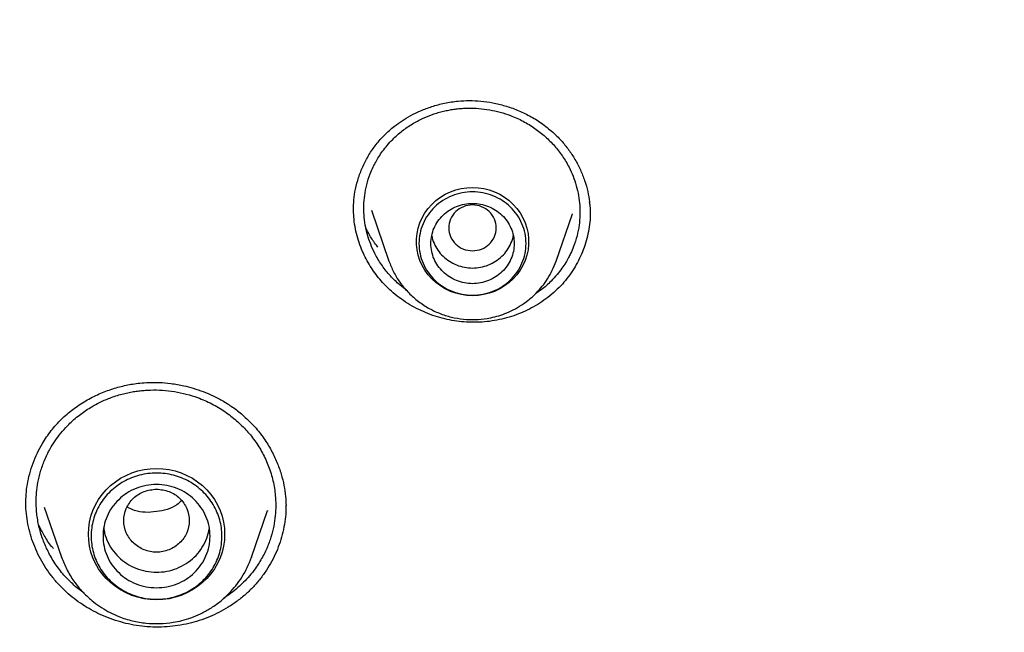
# Model space of a CAD drawing. Header units: millimetres. Extents: x 8 to 849, y 12 to 2010.
# Tile 106 of 113: x 433 to 450, y 1859 to 1869. Entities that reach past the tile are written whole.
import ezdxf

# ---------------------------------------------------------------- set-up
doc = ezdxf.new("R2010")
doc.units = ezdxf.units.MM

msp = doc.modelspace()

# ---------------------------------------------------------------- linework, layer by layer
at = {"color": 7, "linetype": 'Continuous', "lineweight": 30}
for p, q in [((439.245, 1866.24), (439.541, 1865.382)), ((442.351, 1865.382), (442.625, 1866.177)), ((442.624, 1866.177), (442.622, 1866.172)), ((439.834, 1864.893), (439.699, 1865)), ((433.746, 1861.243), (434.036, 1860.404)), ((437.808, 1861.274), (437.808, 1861.248)), ((437.229, 1860.404), (437.499, 1861.187)), ((437.499, 1861.187), (437.496, 1861.18)), ((434.038, 1860.396), (434.036, 1860.404)), ((437.229, 1860.404), (437.227, 1860.399)), ((434.414, 1859.799), (434.266, 1859.914))]:
    msp.add_line(p, q, dxfattribs=at)
at = {"color": 7, "linetype": 'Continuous', "lineweight": 30, "flags": 128}
for points in [[(440.946, 1864.8), (440.85, 1864.804), (440.756, 1864.818), (440.663, 1864.841), (440.574, 1864.873), (440.488, 1864.914), (440.407, 1864.963), (440.331, 1865.019), (440.262, 1865.082), (440.199, 1865.152), (440.145, 1865.228), (440.098, 1865.308), (440.061, 1865.393), (440.032, 1865.481), (440.013, 1865.571), (440.003, 1865.663), (440.003, 1865.755), (440.013, 1865.847), (440.032, 1865.937), (440.061, 1866.025), (440.098, 1866.109), (440.145, 1866.19), (440.199, 1866.266), (440.262, 1866.335), (440.331, 1866.399), (440.407, 1866.455), (440.488, 1866.504), (440.574, 1866.545), (440.663, 1866.577), (440.756, 1866.6), (440.85, 1866.614), (440.946, 1866.618), (441.041, 1866.614), (441.136, 1866.6), (441.228, 1866.577), (441.318, 1866.545), (441.404, 1866.504), (441.485, 1866.455), (441.56, 1866.399), (441.63, 1866.335), (441.692, 1866.266), (441.747, 1866.19), (441.793, 1866.109), (441.831, 1866.025), (441.859, 1865.937), (441.879, 1865.847), (441.888, 1865.755), (441.888, 1865.663), (441.879, 1865.571), (441.859, 1865.481), (441.831, 1865.393), (441.793, 1865.308), (441.747, 1865.228), (441.692, 1865.152), (441.63, 1865.082), (441.56, 1865.019), (441.485, 1864.963), (441.404, 1864.914), (441.318, 1864.873), (441.228, 1864.841), (441.136, 1864.818), (441.041, 1864.804), (440.946, 1864.8)], [(435.632, 1859.688), (435.527, 1859.693), (435.422, 1859.707), (435.319, 1859.73), (435.218, 1859.762), (435.122, 1859.804), (435.029, 1859.853), (434.942, 1859.911), (434.861, 1859.976), (434.786, 1860.048), (434.718, 1860.126), (434.658, 1860.211), (434.607, 1860.3), (434.564, 1860.393), (434.53, 1860.49), (434.506, 1860.589), (434.492, 1860.69), (434.487, 1860.792), (434.492, 1860.894), (434.506, 1860.995), (434.53, 1861.094), (434.564, 1861.191), (434.607, 1861.284), (434.658, 1861.373), (434.718, 1861.457), (434.786, 1861.535), (434.861, 1861.608), (434.942, 1861.673), (435.029, 1861.73), (435.122, 1861.78), (435.218, 1861.821), (435.319, 1861.854), (435.422, 1861.877), (435.527, 1861.891), (435.632, 1861.896), (435.738, 1861.891), (435.843, 1861.877), (435.946, 1861.854), (436.046, 1861.821), (436.143, 1861.78), (436.235, 1861.73), (436.323, 1861.673), (436.404, 1861.608), (436.479, 1861.535), (436.547, 1861.457), (436.606, 1861.373), (436.658, 1861.284), (436.701, 1861.191), (436.734, 1861.094), (436.758, 1860.995), (436.773, 1860.894), (436.778, 1860.792), (436.773, 1860.69), (436.758, 1860.589), (436.734, 1860.49), (436.701, 1860.393), (436.658, 1860.3), (436.606, 1860.211), (436.547, 1860.126), (436.479, 1860.048), (436.404, 1859.976), (436.323, 1859.911), (436.235, 1859.853), (436.143, 1859.804), (436.046, 1859.762), (435.946, 1859.73), (435.843, 1859.707), (435.738, 1859.693), (435.632, 1859.688)]]:
    msp.add_lwpolyline(points, dxfattribs=at)
at = {"color": 7, "linetype": 'Continuous', "lineweight": 30}
for points, knots in [([(467.901, 1845.932), (467.897, 1845.986), (467.889, 1846.105), (467.875, 1846.301), (467.858, 1846.531), (467.836, 1846.796), (467.811, 1847.095), (467.781, 1847.421), (467.746, 1847.773), (467.706, 1848.149), (467.661, 1848.55), (467.61, 1848.967), (467.556, 1849.389), (467.471, 1850.001), (467.348, 1850.804), (467.166, 1851.856), (466.948, 1852.968), (466.691, 1854.138), (466.428, 1855.207), (466.169, 1856.177), (465.922, 1857.042), (465.664, 1857.889), (465.397, 1858.713), (465.123, 1859.512), (464.88, 1860.187), (464.671, 1860.745), (464.499, 1861.19), (464.326, 1861.627), (464.152, 1862.055), (464.001, 1862.416), (463.878, 1862.705), (463.788, 1862.915), (463.709, 1863.096), (463.642, 1863.248), (463.587, 1863.372), (463.545, 1863.467), (463.51, 1863.544), (463.476, 1863.62), (463.434, 1863.713), (463.382, 1863.826), (463.323, 1863.955), (463.258, 1864.097), (463.177, 1864.271), (463.079, 1864.48), (462.961, 1864.727), (462.831, 1864.996), (462.688, 1865.286), (462.532, 1865.598), (462.363, 1865.931), (462.182, 1866.282), (461.872, 1866.869), (461.432, 1867.673), (460.853, 1868.676), (460.262, 1869.65), (459.66, 1870.596), (459.049, 1871.513), (458.428, 1872.403), (457.794, 1873.274), (457.141, 1874.134), (456.462, 1874.99), (455.761, 1875.838), (455.038, 1876.675), (454.293, 1877.503), (453.522, 1878.323), (452.826, 1879.034), (452.222, 1879.629), (451.729, 1880.102), (451.255, 1880.546), (450.802, 1880.96), (450.398, 1881.321), (450.042, 1881.633), (449.733, 1881.901), (449.437, 1882.152), (449.157, 1882.387), (448.856, 1882.636), (448.52, 1882.91), (448.134, 1883.219), (447.717, 1883.547), (447.269, 1883.892), (446.788, 1884.253), (446.275, 1884.63), (445.752, 1885.005), (445.223, 1885.374), (444.696, 1885.733), (444.159, 1886.09), (443.619, 1886.439), (443.08, 1886.779), (442.543, 1887.109), (442.007, 1887.43), (441.372, 1887.8), (440.638, 1888.214), (439.806, 1888.664), (438.98, 1889.094), (438.118, 1889.524), (437.221, 1889.951), (436.292, 1890.372), (435.376, 1890.768), (434.473, 1891.14), (433.556, 1891.499), (432.626, 1891.844), (431.869, 1892.109), (431.309, 1892.297), (430.932, 1892.421), (430.532, 1892.55), (430.112, 1892.681), (429.672, 1892.814), (429.215, 1892.949), (428.729, 1893.087), (428.214, 1893.229), (427.671, 1893.372), (427.098, 1893.517), (426.475, 1893.668), (425.798, 1893.823), (425.067, 1893.98), (424.299, 1894.135), (423.495, 1894.285), (422.705, 1894.42), (421.931, 1894.541), (421.179, 1894.649), (420.401, 1894.75), (419.598, 1894.842), (418.769, 1894.925), (417.933, 1894.996), (417.09, 1895.055), (416.24, 1895.102), (415.369, 1895.137), (414.476, 1895.159), (413.874, 1895.162), (413.569, 1895.163)], [0, 0, 0, 0, 0.001975, 0.004387, 0.007242, 0.010542, 0.014288, 0.018481, 0.022836, 0.027587, 0.032737, 0.038106, 0.043476, 0.048848, 0.061511, 0.074179, 0.089265, 0.104356, 0.119453, 0.130894, 0.142288, 0.153439, 0.164328, 0.174954, 0.185318, 0.191411, 0.19741, 0.203314, 0.209124, 0.214816, 0.218075, 0.220945, 0.223423, 0.225511, 0.227209, 0.228515, 0.22944, 0.230382, 0.231677, 0.23328, 0.235064, 0.237021, 0.239151, 0.242276, 0.245711, 0.249458, 0.253516, 0.257885, 0.262565, 0.267555, 0.272761, 0.287502, 0.302, 0.316254, 0.330265, 0.344033, 0.357558, 0.370898, 0.384354, 0.39797, 0.411745, 0.425429, 0.439267, 0.453258, 0.467401, 0.476316, 0.484797, 0.492843, 0.500454, 0.50763, 0.512963, 0.518028, 0.522824, 0.527352, 0.531633, 0.537307, 0.543419, 0.549969, 0.556957, 0.564383, 0.572246, 0.580547, 0.58817, 0.596116, 0.604106, 0.612021, 0.619861, 0.627626, 0.635315, 0.642929, 0.654742, 0.666368, 0.677809, 0.689064, 0.701851, 0.714365, 0.726604, 0.738568, 0.750257, 0.762798, 0.775005, 0.77971, 0.784462, 0.789591, 0.795125, 0.800608, 0.806437, 0.812614, 0.819137, 0.826006, 0.833222, 0.840785, 0.849505, 0.858644, 0.868202, 0.87818, 0.888578, 0.897562, 0.906839, 0.916406, 0.926265, 0.936414, 0.946855, 0.956966, 0.967336, 0.977965, 0.988853, 1, 1, 1, 1]), ([(362.424, 1846.442), (362.46, 1846.628), (362.536, 1847.027), (362.664, 1847.637), (362.805, 1848.271), (362.955, 1848.904), (363.114, 1849.535), (363.28, 1850.164), (363.455, 1850.791), (363.639, 1851.415), (363.831, 1852.037), (364.031, 1852.657), (364.24, 1853.274), (364.457, 1853.889), (364.682, 1854.5), (364.916, 1855.109), (365.157, 1855.715), (365.407, 1856.318), (365.665, 1856.918), (365.931, 1857.514), (366.204, 1858.107), (366.486, 1858.697), (366.776, 1859.283), (367.074, 1859.865), (367.379, 1860.443), (367.692, 1861.018), (368.013, 1861.589), (368.341, 1862.156), (368.677, 1862.718), (369.021, 1863.276), (369.372, 1863.83), (369.731, 1864.38), (370.096, 1864.925), (370.47, 1865.465), (370.85, 1866.001), (371.237, 1866.532), (371.632, 1867.058), (372.034, 1867.579), (372.443, 1868.095), (372.858, 1868.606), (373.281, 1869.111), (373.71, 1869.612), (374.146, 1870.106), (374.588, 1870.596), (375.037, 1871.08), (375.493, 1871.558), (375.955, 1872.03), (376.423, 1872.497), (376.897, 1872.958), (377.378, 1873.413), (377.865, 1873.861), (378.357, 1874.304), (378.856, 1874.74), (379.36, 1875.171), (379.87, 1875.594), (380.386, 1876.012), (380.908, 1876.423), (381.435, 1876.827), (381.967, 1877.225), (382.504, 1877.616), (383.047, 1878.001), (383.595, 1878.378), (384.148, 1878.749), (384.706, 1879.113), (385.269, 1879.47), (385.836, 1879.819), (386.408, 1880.162), (386.985, 1880.498), (387.566, 1880.826), (388.152, 1881.147), (388.741, 1881.46), (389.335, 1881.767), (389.933, 1882.065), (390.535, 1882.357), (391.141, 1882.64), (391.751, 1882.917), (392.364, 1883.185), (392.981, 1883.446), (393.601, 1883.699), (394.225, 1883.945), (394.852, 1884.182), (395.482, 1884.412), (396.115, 1884.634), (396.751, 1884.848), (397.39, 1885.054), (398.031, 1885.251), (398.676, 1885.441), (399.322, 1885.623), (399.971, 1885.797), (400.623, 1885.963), (401.276, 1886.12), (401.932, 1886.27), (402.589, 1886.411), (403.249, 1886.544), (403.91, 1886.669), (404.572, 1886.785), (405.237, 1886.893), (405.902, 1886.993), (406.569, 1887.085), (407.237, 1887.168), (407.907, 1887.243), (408.577, 1887.309), (409.248, 1887.367), (409.919, 1887.417), (410.592, 1887.458), (411.264, 1887.491), (411.937, 1887.516), (412.611, 1887.532), (413.285, 1887.54), (413.958, 1887.539), (414.632, 1887.53), (415.305, 1887.513), (415.978, 1887.487), (416.651, 1887.452), (417.323, 1887.41), (417.995, 1887.359), (418.666, 1887.299), (419.336, 1887.231), (420.005, 1887.155), (420.672, 1887.071), (421.339, 1886.978), (422.005, 1886.877), (422.669, 1886.767), (423.331, 1886.65), (423.992, 1886.524), (424.651, 1886.389), (425.308, 1886.247), (425.963, 1886.096), (426.617, 1885.937), (427.268, 1885.771), (427.916, 1885.595), (428.563, 1885.412), (429.206, 1885.221), (429.847, 1885.022), (430.486, 1884.815), (431.121, 1884.6), (431.754, 1884.377), (432.384, 1884.146), (433.01, 1883.907), (433.633, 1883.66), (434.253, 1883.406), (434.869, 1883.144), (435.482, 1882.874), (436.091, 1882.597), (436.696, 1882.312), (437.298, 1882.019), (437.895, 1881.719), (438.488, 1881.412), (439.077, 1881.097), (439.662, 1880.775), (440.243, 1880.446), (440.819, 1880.109), (441.39, 1879.765), (441.957, 1879.415), (442.519, 1879.057), (443.076, 1878.692), (443.628, 1878.32), (444.175, 1877.941), (444.717, 1877.556), (445.254, 1877.164), (445.785, 1876.765), (446.311, 1876.359), (446.832, 1875.947), (447.347, 1875.529), (447.856, 1875.104), (448.36, 1874.673), (448.857, 1874.235), (449.349, 1873.792), (449.835, 1873.342), (450.315, 1872.886), (450.788, 1872.425), (451.255, 1871.957), (451.716, 1871.484), (452.171, 1871.005), (452.619, 1870.52), (453.06, 1870.03), (453.495, 1869.534), (453.923, 1869.033), (454.344, 1868.527), (454.759, 1868.015), (455.167, 1867.498), (455.567, 1866.976), (455.961, 1866.45), (456.347, 1865.918), (456.726, 1865.382), (457.099, 1864.841), (457.463, 1864.295), (457.821, 1863.745), (458.17, 1863.19), (458.513, 1862.631), (458.848, 1862.068), (459.175, 1861.501), (459.495, 1860.929), (459.807, 1860.354), (460.111, 1859.775), (460.407, 1859.192), (460.696, 1858.605), (460.976, 1858.015), (461.249, 1857.422), (461.513, 1856.825), (461.77, 1856.225), (462.018, 1855.621), (462.259, 1855.015), (462.491, 1854.406), (462.715, 1853.794), (462.93, 1853.179), (463.138, 1852.561), (463.337, 1851.941), (463.527, 1851.319), (463.71, 1850.694), (463.884, 1850.067), (464.049, 1849.437), (464.206, 1848.806), (464.355, 1848.173), (464.494, 1847.538), (464.616, 1846.954), (464.687, 1846.58), (464.717, 1846.419)], [0, 0, 0, 0, 0.00408, 0.00874, 0.0134, 0.01806, 0.02272, 0.02738, 0.03204, 0.0367, 0.04136, 0.04602, 0.05068, 0.05534, 0.06, 0.064659, 0.069319, 0.073979, 0.078639, 0.083299, 0.087958, 0.092618, 0.097278, 0.101938, 0.106597, 0.111257, 0.115917, 0.120576, 0.125236, 0.129896, 0.134555, 0.139215, 0.143874, 0.148534, 0.153193, 0.157853, 0.162512, 0.167172, 0.171831, 0.176491, 0.18115, 0.185809, 0.190469, 0.195128, 0.199787, 0.204447, 0.209106, 0.213765, 0.218425, 0.223084, 0.227743, 0.232402, 0.237061, 0.24172, 0.24638, 0.251039, 0.255698, 0.260357, 0.265016, 0.269675, 0.274334, 0.278993, 0.283652, 0.288311, 0.29297, 0.297629, 0.302288, 0.306947, 0.311606, 0.316265, 0.320923, 0.325582, 0.330241, 0.3349, 0.339559, 0.344218, 0.348876, 0.353535, 0.358194, 0.362853, 0.367511, 0.37217, 0.376829, 0.381488, 0.386146, 0.390805, 0.395464, 0.400122, 0.404781, 0.40944, 0.414098, 0.418757, 0.423416, 0.428074, 0.432733, 0.437391, 0.44205, 0.446709, 0.451367, 0.456026, 0.460684, 0.465343, 0.470002, 0.47466, 0.479319, 0.483977, 0.488636, 0.493295, 0.497953, 0.502612, 0.50727, 0.511929, 0.516587, 0.521246, 0.525905, 0.530563, 0.535222, 0.53988, 0.544539, 0.549197, 0.553856, 0.558515, 0.563173, 0.567832, 0.57249, 0.577149, 0.581808, 0.586466, 0.591125, 0.595784, 0.600442, 0.605101, 0.609759, 0.614418, 0.619077, 0.623735, 0.628394, 0.633053, 0.637712, 0.64237, 0.647029, 0.651688, 0.656346, 0.661005, 0.665664, 0.670323, 0.674982, 0.67964, 0.684299, 0.688958, 0.693617, 0.698276, 0.702935, 0.707594, 0.712252, 0.716911, 0.72157, 0.726229, 0.730888, 0.735547, 0.740206, 0.744865, 0.749524, 0.754183, 0.758842, 0.763502, 0.768161, 0.77282, 0.777479, 0.782138, 0.786797, 0.791456, 0.796116, 0.800775, 0.805434, 0.810093, 0.814753, 0.819412, 0.824071, 0.828731, 0.83339, 0.83805, 0.842709, 0.847368, 0.852028, 0.856687, 0.861347, 0.866006, 0.870666, 0.875325, 0.879985, 0.884645, 0.889304, 0.893964, 0.898624, 0.903283, 0.907943, 0.912603, 0.917262, 0.921922, 0.926582, 0.931242, 0.935901, 0.940561, 0.945221, 0.949881, 0.954541, 0.959201, 0.96386, 0.96852, 0.97318, 0.97784, 0.9825, 0.98716, 0.99182, 0.99648, 1, 1, 1, 1]), ([(438.944, 1866.244), (438.946, 1866.299), (438.948, 1866.413), (438.975, 1866.596), (439.027, 1866.789), (439.103, 1866.981), (439.201, 1867.168), (439.322, 1867.344), (439.466, 1867.507), (439.615, 1867.638), (439.763, 1867.744), (439.909, 1867.832), (440.077, 1867.913), (440.266, 1867.984), (440.478, 1868.04), (440.689, 1868.072), (440.894, 1868.082), (441.088, 1868.073), (441.289, 1868.044), (441.495, 1867.995), (441.702, 1867.922), (441.908, 1867.825), (442.11, 1867.703), (442.232, 1867.601), (442.294, 1867.549)], [0, 0, 0, 0, 0.040273, 0.083761, 0.130315, 0.177905, 0.226056, 0.27468, 0.323728, 0.373345, 0.407938, 0.445753, 0.486811, 0.531095, 0.578578, 0.629253, 0.669392, 0.711251, 0.75481, 0.800115, 0.847214, 0.896161, 0.947042, 1, 1, 1, 1]), ([(439.699, 1865), (439.647, 1865.049), (439.543, 1865.149), (439.41, 1865.322), (439.307, 1865.495), (439.231, 1865.663), (439.177, 1865.823), (439.139, 1865.988), (439.119, 1866.154), (439.116, 1866.321), (439.13, 1866.491), (439.165, 1866.669), (439.215, 1866.828), (439.27, 1866.955), (439.318, 1867.05), (439.371, 1867.139), (439.435, 1867.233), (439.512, 1867.331), (439.62, 1867.448), (439.759, 1867.571), (439.929, 1867.688), (440.099, 1867.779), (440.246, 1867.839), (440.365, 1867.877), (440.457, 1867.902), (440.545, 1867.92), (440.63, 1867.935), (440.712, 1867.944), (440.79, 1867.95), (440.903, 1867.955), (441.051, 1867.95), (441.234, 1867.927), (441.412, 1867.887), (441.601, 1867.826), (441.798, 1867.737), (441.997, 1867.618), (442.113, 1867.521), (442.171, 1867.473)], [0, 0, 0, 0, 0.0382639, 0.077285, 0.1170631, 0.1474023, 0.1781669, 0.2093564, 0.24097, 0.2705327, 0.3021621, 0.335853, 0.3715999, 0.3952195, 0.4122149, 0.4312025, 0.4521792, 0.4751414, 0.5000852, 0.5393928, 0.5763858, 0.6110712, 0.6434555, 0.6609346, 0.6776649, 0.6936474, 0.7088832, 0.7233732, 0.7371184, 0.7501198, 0.7826837, 0.8148593, 0.8466516, 0.8780655, 0.9193579, 0.9599988, 1, 1, 1, 1]), ([(442.294, 1867.549), (442.342, 1867.503), (442.439, 1867.411), (442.563, 1867.255), (442.672, 1867.091), (442.762, 1866.917), (442.834, 1866.736), (442.886, 1866.556), (442.904, 1866.435), (442.913, 1866.377)], [0, 0, 0, 0, 0.144525, 0.289237, 0.434099, 0.578945, 0.723541, 0.867649, 1, 1, 1, 1]), ([(442.171, 1867.473), (442.223, 1867.423), (442.328, 1867.322), (442.461, 1867.149), (442.564, 1866.976), (442.64, 1866.808), (442.694, 1866.649), (442.731, 1866.484), (442.751, 1866.318), (442.754, 1866.151), (442.74, 1865.981), (442.706, 1865.803), (442.655, 1865.645), (442.603, 1865.523), (442.558, 1865.434), (442.51, 1865.35), (442.447, 1865.255), (442.366, 1865.15), (442.252, 1865.026), (442.131, 1864.916), (442.035, 1864.853), (442.003, 1864.832)], [0, 0, 0, 0, 0.068474, 0.138132, 0.208992, 0.262955, 0.317613, 0.372975, 0.429049, 0.481927, 0.538336, 0.598286, 0.661791, 0.702942, 0.728958, 0.760709, 0.798201, 0.841443, 0.890446, 0.96308, 1, 1, 1, 1]), ([(442.909, 1866.379), (442.917, 1866.332), (442.928, 1866.263), (442.924, 1866.194), (442.923, 1866.172)], [0, 0, 0, 0, 0.685156, 1, 1, 1, 1]), ([(442.913, 1866.377), (442.914, 1866.372), (442.925, 1866.305), (442.926, 1866.238), (442.926, 1866.175)], [0, 0, 0, 0, 0.072068, 1, 1, 1, 1]), ([(439.581, 1864.877), (439.547, 1864.909), (439.479, 1864.972), (439.387, 1865.075), (439.302, 1865.184), (439.225, 1865.298), (439.156, 1865.418), (439.092, 1865.55), (439.038, 1865.692), (438.993, 1865.846), (438.962, 1866.004), (438.946, 1866.145), (438.946, 1866.232), (438.946, 1866.266)], [0, 0, 0, 0, 0.086291, 0.173035, 0.259544, 0.346053, 0.434366, 0.522679, 0.624161, 0.725642, 0.830081, 0.934517, 1, 1, 1, 1]), ([(442.924, 1866.206), (442.925, 1866.188), (442.927, 1866.118), (442.915, 1865.994), (442.889, 1865.837), (442.849, 1865.683), (442.796, 1865.534), (442.731, 1865.391), (442.652, 1865.252), (442.561, 1865.119), (442.458, 1864.995), (442.343, 1864.878), (442.216, 1864.77), (442.08, 1864.675), (441.939, 1864.592), (441.793, 1864.521), (441.64, 1864.462), (441.48, 1864.414), (441.316, 1864.379), (441.148, 1864.357), (440.977, 1864.35), (440.807, 1864.356), (440.64, 1864.376), (440.477, 1864.408), (440.315, 1864.454), (440.157, 1864.513), (440.003, 1864.584), (439.855, 1864.669), (439.713, 1864.765), (439.625, 1864.84), (439.581, 1864.877)], [0, 0, 0, 0, 0.012607, 0.048373, 0.08519, 0.122009, 0.157666, 0.193323, 0.229964, 0.266603, 0.303086, 0.339568, 0.377179, 0.414792, 0.450296, 0.4858, 0.522281, 0.558763, 0.59516, 0.631556, 0.669063, 0.70657, 0.742134, 0.777697, 0.814277, 0.850857, 0.887575, 0.924293, 0.962147, 1, 1, 1, 1]), ([(440.946, 1865.554), (440.893, 1865.56), (440.789, 1865.572), (440.655, 1865.661), (440.567, 1865.788), (440.535, 1865.94), (440.567, 1866.091), (440.655, 1866.22), (440.789, 1866.304), (440.946, 1866.335), (441.103, 1866.304), (441.236, 1866.22), (441.324, 1866.091), (441.356, 1865.94), (441.324, 1865.788), (441.236, 1865.661), (441.103, 1865.572), (440.998, 1865.56), (440.946, 1865.554)], [0, 0, 0, 0, 0.0625, 0.125, 0.1875, 0.25, 0.3125, 0.375, 0.4375, 0.5, 0.5625, 0.625, 0.6875, 0.75, 0.8125, 0.875, 0.9375, 1, 1, 1, 1]), ([(439.356, 1865.617), (439.347, 1865.627), (439.294, 1865.689), (439.225, 1865.797), (439.175, 1865.896), (439.154, 1865.938)], [0, 0, 0, 0, 0.104563, 0.623921, 1, 1, 1, 1]), ([(440.259, 1865.808), (440.259, 1865.808), (440.264, 1865.764), (440.297, 1865.68), (440.359, 1865.562), (440.448, 1865.46), (440.554, 1865.375), (440.676, 1865.312), (440.808, 1865.274), (440.946, 1865.261), (441.083, 1865.274), (441.215, 1865.312), (441.337, 1865.375), (441.444, 1865.46), (441.532, 1865.562), (441.595, 1865.68), (441.628, 1865.764), (441.632, 1865.808), (441.632, 1865.808)], [0, 0, 0, 0, 0.000101, 0.071515, 0.142929, 0.214343, 0.285757, 0.357172, 0.428586, 0.5, 0.571414, 0.642828, 0.714243, 0.785657, 0.857071, 0.928485, 0.999899, 1, 1, 1, 1]), ([(439.541, 1865.382), (439.565, 1865.321), (439.614, 1865.196), (439.722, 1865.023), (439.854, 1864.861), (440.013, 1864.716), (440.191, 1864.594), (440.385, 1864.501), (440.587, 1864.436), (440.791, 1864.402), (440.993, 1864.395), (441.169, 1864.412), (441.322, 1864.444), (441.458, 1864.485), (441.599, 1864.543), (441.743, 1864.621), (441.887, 1864.722), (442.014, 1864.837), (442.122, 1864.96), (442.212, 1865.086), (442.291, 1865.227), (442.331, 1865.33), (442.351, 1865.382)], [0, 0, 0, 0, 0.0538812, 0.109326, 0.1664812, 0.2255437, 0.2855725, 0.3443604, 0.4018603, 0.4580873, 0.5130559, 0.5667802, 0.6024363, 0.6408055, 0.6823341, 0.7270649, 0.7750388, 0.8262916, 0.8669136, 0.9094051, 0.9537686, 1, 1, 1, 1]), ([(433.435, 1861.307), (433.436, 1861.357), (433.438, 1861.462), (433.458, 1861.63), (433.497, 1861.808), (433.554, 1861.986), (433.626, 1862.156), (433.724, 1862.34), (433.856, 1862.533), (434.029, 1862.726), (434.224, 1862.893), (434.437, 1863.035), (434.662, 1863.15), (434.854, 1863.223), (435.007, 1863.268), (435.119, 1863.295), (435.234, 1863.316), (435.361, 1863.333), (435.51, 1863.343), (435.684, 1863.343), (435.882, 1863.326), (436.074, 1863.293), (436.255, 1863.245), (436.42, 1863.189), (436.59, 1863.117), (436.763, 1863.025), (436.937, 1862.913), (437.046, 1862.823), (437.102, 1862.777)], [0, 0, 0, 0, 0.033531, 0.069757, 0.108721, 0.148052, 0.186464, 0.223906, 0.278152, 0.330968, 0.383315, 0.435313, 0.486347, 0.535053, 0.558509, 0.581357, 0.603598, 0.627908, 0.657209, 0.691449, 0.730518, 0.774429, 0.806419, 0.840596, 0.876988, 0.915637, 0.956606, 1, 1, 1, 1]), ([(434.266, 1859.914), (434.208, 1859.968), (434.091, 1860.078), (433.942, 1860.269), (433.84, 1860.437), (433.773, 1860.573), (433.732, 1860.671), (433.697, 1860.771), (433.667, 1860.874), (433.643, 1860.979), (433.625, 1861.086), (433.612, 1861.205), (433.607, 1861.34), (433.613, 1861.496), (433.636, 1861.666), (433.68, 1861.848), (433.747, 1862.038), (433.831, 1862.21), (433.925, 1862.362), (434.022, 1862.491), (434.148, 1862.633), (434.306, 1862.775), (434.491, 1862.907), (434.68, 1863.011), (434.841, 1863.079), (434.973, 1863.124), (435.074, 1863.152), (435.172, 1863.174), (435.267, 1863.191), (435.358, 1863.203), (435.445, 1863.211), (435.57, 1863.217), (435.734, 1863.214), (435.936, 1863.191), (436.134, 1863.149), (436.344, 1863.083), (436.563, 1862.987), (436.785, 1862.857), (436.915, 1862.751), (436.98, 1862.698)], [0, 0, 0, 0, 0.038281, 0.07732, 0.117116, 0.134413, 0.151848, 0.169423, 0.187136, 0.204988, 0.222978, 0.241106, 0.264613, 0.290663, 0.319251, 0.350372, 0.384022, 0.420194, 0.445715, 0.472352, 0.500105, 0.539259, 0.576144, 0.610767, 0.643133, 0.66062, 0.677372, 0.69339, 0.708674, 0.723225, 0.737044, 0.750132, 0.782623, 0.81475, 0.846514, 0.87792, 0.919232, 0.959922, 1, 1, 1, 1]), ([(437.102, 1862.777), (437.165, 1862.717), (437.288, 1862.601), (437.439, 1862.405), (437.563, 1862.206), (437.659, 1862.004), (437.73, 1861.806), (437.778, 1861.613), (437.805, 1861.436), (437.808, 1861.324), (437.81, 1861.274)], [0, 0, 0, 0, 0.147355, 0.289202, 0.425367, 0.555595, 0.679656, 0.797407, 0.908819, 1, 1, 1, 1]), ([(436.98, 1862.698), (437.038, 1862.643), (437.156, 1862.532), (437.306, 1862.339), (437.434, 1862.129), (437.534, 1861.9), (437.603, 1861.657), (437.635, 1861.431), (437.639, 1861.23), (437.626, 1861.055), (437.596, 1860.878), (437.544, 1860.692), (437.466, 1860.499), (437.378, 1860.338), (437.285, 1860.201), (437.199, 1860.091), (437.101, 1859.985), (436.995, 1859.886), (436.883, 1859.795), (436.8, 1859.74), (436.762, 1859.715)], [0, 0, 0, 0, 0.067389, 0.136055, 0.206014, 0.277278, 0.349863, 0.423783, 0.475921, 0.524347, 0.576695, 0.632971, 0.693186, 0.757348, 0.791911, 0.836403, 0.877632, 0.915594, 0.961113, 1, 1, 1, 1]), ([(435.632, 1861.549), (435.56, 1861.54), (435.417, 1861.524), (435.233, 1861.403), (435.112, 1861.227), (435.068, 1861.019), (435.112, 1860.811), (435.233, 1860.634), (435.417, 1860.517), (435.632, 1860.474), (435.848, 1860.517), (436.032, 1860.634), (436.153, 1860.811), (436.197, 1861.019), (436.153, 1861.227), (436.032, 1861.403), (435.848, 1861.524), (435.704, 1861.54), (435.632, 1861.549)], [0, 0, 0, 0, 0.0625, 0.125, 0.1875, 0.25, 0.3125, 0.375, 0.4375, 0.5, 0.5625, 0.625, 0.6875, 0.75, 0.8125, 0.875, 0.9375, 1, 1, 1, 1]), ([(434.149, 1859.79), (434.085, 1859.85), (433.977, 1859.952), (433.847, 1860.112), (433.746, 1860.26), (433.657, 1860.416), (433.582, 1860.579), (433.523, 1860.745), (433.477, 1860.916), (433.448, 1861.09), (433.434, 1861.23), (433.436, 1861.31), (433.437, 1861.331)], [0, 0, 0, 0, 0.148067, 0.248455, 0.348845, 0.452143, 0.555441, 0.656034, 0.756626, 0.860174, 0.963718, 1, 1, 1, 1]), ([(437.809, 1861.28), (437.809, 1861.244), (437.81, 1861.15), (437.792, 1860.998), (437.76, 1860.826), (437.712, 1860.658), (437.65, 1860.495), (437.574, 1860.337), (437.483, 1860.185), (437.379, 1860.04), (437.263, 1859.905), (437.133, 1859.78), (436.991, 1859.664), (436.84, 1859.562), (436.683, 1859.474), (436.521, 1859.399), (436.351, 1859.336), (436.174, 1859.287), (435.993, 1859.252), (435.808, 1859.231), (435.62, 1859.226), (435.433, 1859.237), (435.251, 1859.262), (435.073, 1859.301), (434.897, 1859.354), (434.729, 1859.42), (434.571, 1859.496), (434.423, 1859.582), (434.281, 1859.679), (434.193, 1859.753), (434.149, 1859.79)], [0, 0, 0, 0, 0.022777, 0.058572, 0.095404, 0.132236, 0.168174, 0.204112, 0.241056, 0.277998, 0.314479, 0.35096, 0.388564, 0.426169, 0.461771, 0.497372, 0.533954, 0.570535, 0.607034, 0.643531, 0.681147, 0.718764, 0.754399, 0.790034, 0.82668, 0.863325, 0.897062, 0.930798, 0.965399, 1, 1, 1, 1]), ([(436.051, 1861.35), (436.026, 1861.328), (435.914, 1861.224), (435.632, 1861.157), (435.331, 1861.148), (435.181, 1861.224), (435.141, 1861.245)], [0, 0, 0, 0, 0.10699, 0.484216, 0.861115, 1, 1, 1, 1]), ([(433.898, 1860.55), (433.888, 1860.562), (433.829, 1860.631), (433.744, 1860.762), (433.682, 1860.883), (433.652, 1860.941)], [0, 0, 0, 0, 0.096852, 0.57519, 1, 1, 1, 1]), ([(434.746, 1860.893), (434.75, 1860.866), (434.76, 1860.781), (434.814, 1860.648), (434.902, 1860.5), (434.985, 1860.418), (435.026, 1860.378)], [0, 0, 0, 0, 0.141273, 0.427515, 0.713758, 1, 1, 1, 1]), ([(435.026, 1860.378), (435.072, 1860.342), (435.163, 1860.27), (435.325, 1860.198), (435.497, 1860.156), (435.674, 1860.147), (435.85, 1860.171), (436.017, 1860.229), (436.17, 1860.316), (436.302, 1860.431), (436.407, 1860.568), (436.485, 1860.719), (436.508, 1860.827), (436.52, 1860.88)], [0, 0, 0, 0, 0.0913551, 0.1827102, 0.2740653, 0.3654203, 0.4567754, 0.5481305, 0.6394856, 0.7308407, 0.8221958, 0.9135509, 1, 1, 1, 1]), ([(434.036, 1860.404), (434.063, 1860.335), (434.119, 1860.193), (434.241, 1859.996), (434.391, 1859.812), (434.551, 1859.666), (434.707, 1859.554), (434.85, 1859.472), (435.022, 1859.394), (435.225, 1859.33), (435.457, 1859.29), (435.687, 1859.283), (435.888, 1859.302), (436.062, 1859.339), (436.216, 1859.386), (436.376, 1859.452), (436.54, 1859.541), (436.704, 1859.656), (436.847, 1859.786), (436.97, 1859.925), (437.072, 1860.069), (437.162, 1860.229), (437.206, 1860.345), (437.229, 1860.404)], [0, 0, 0, 0, 0.053759, 0.109196, 0.166425, 0.225599, 0.265809, 0.305487, 0.344586, 0.402129, 0.458392, 0.513387, 0.567127, 0.602787, 0.641162, 0.682695, 0.72742, 0.775373, 0.826583, 0.867156, 0.909583, 0.953865, 1, 1, 1, 1])]:
    msp.add_open_spline(points, degree=3, knots=knots, dxfattribs=at)
for points in [[(441.846, 1865.677), (441.842, 1865.62), (441.836, 1865.507), (441.782, 1865.343), (441.699, 1865.192), (441.586, 1865.06), (441.449, 1864.951), (441.292, 1864.87), (441.122, 1864.821), (440.946, 1864.804), (440.769, 1864.821), (440.599, 1864.87), (440.443, 1864.951), (440.305, 1865.06), (440.193, 1865.192), (440.109, 1865.343), (440.057, 1865.507), (440.04, 1865.677), (440.057, 1865.847), (440.109, 1866.011), (440.193, 1866.162), (440.305, 1866.294), (440.443, 1866.403), (440.599, 1866.483), (440.769, 1866.533), (440.946, 1866.55), (441.122, 1866.533), (441.292, 1866.483), (441.449, 1866.403), (441.586, 1866.294), (441.699, 1866.162), (441.782, 1866.011), (441.836, 1865.847), (441.842, 1865.734), (441.846, 1865.677)], [(440.946, 1865.002), (440.992, 1865.005), (441.083, 1865.01), (441.215, 1865.05), (441.337, 1865.112), (441.444, 1865.197), (441.532, 1865.3), (441.597, 1865.417), (441.637, 1865.544), (441.65, 1865.677), (441.637, 1865.809), (441.597, 1865.937), (441.532, 1866.054), (441.444, 1866.157), (441.337, 1866.241), (441.215, 1866.304), (441.083, 1866.343), (440.946, 1866.356), (440.808, 1866.343), (440.676, 1866.304), (440.554, 1866.241), (440.448, 1866.157), (440.36, 1866.054), (440.295, 1865.937), (440.255, 1865.809), (440.241, 1865.677), (440.255, 1865.544), (440.295, 1865.417), (440.36, 1865.3), (440.448, 1865.197), (440.554, 1865.112), (440.676, 1865.05), (440.808, 1865.01), (440.9, 1865.005), (440.946, 1865.002)], [(436.732, 1860.758), (436.731, 1860.712), (436.727, 1860.62), (436.698, 1860.483), (436.652, 1860.351), (436.588, 1860.227), (436.508, 1860.111), (436.412, 1860.007), (436.304, 1859.915), (436.184, 1859.838), (436.054, 1859.776), (435.918, 1859.731), (435.776, 1859.704), (435.632, 1859.695), (435.488, 1859.704), (435.347, 1859.731), (435.21, 1859.776), (435.081, 1859.838), (434.961, 1859.915), (434.852, 1860.007), (434.757, 1860.111), (434.677, 1860.227), (434.613, 1860.351), (434.567, 1860.483), (434.539, 1860.62), (434.529, 1860.758), (434.539, 1860.897), (434.567, 1861.033), (434.613, 1861.165), (434.677, 1861.29), (434.757, 1861.405), (434.852, 1861.51), (434.961, 1861.602), (435.081, 1861.679), (435.21, 1861.74), (435.347, 1861.785), (435.488, 1861.812), (435.632, 1861.821), (435.776, 1861.812), (435.918, 1861.785), (436.054, 1861.74), (436.184, 1861.679), (436.304, 1861.602), (436.412, 1861.51), (436.508, 1861.405), (436.588, 1861.29), (436.652, 1861.165), (436.698, 1861.033), (436.727, 1860.897), (436.731, 1860.805), (436.732, 1860.758)], [(435.632, 1859.891), (435.573, 1859.894), (435.456, 1859.901), (435.286, 1859.952), (435.129, 1860.032), (434.992, 1860.141), (434.879, 1860.273), (434.795, 1860.424), (434.744, 1860.588), (434.727, 1860.758), (434.744, 1860.929), (434.795, 1861.092), (434.879, 1861.243), (434.992, 1861.375), (435.129, 1861.484), (435.286, 1861.565), (435.456, 1861.614), (435.632, 1861.631), (435.809, 1861.614), (435.979, 1861.565), (436.136, 1861.484), (436.273, 1861.375), (436.385, 1861.243), (436.469, 1861.092), (436.521, 1860.929), (436.538, 1860.758), (436.521, 1860.588), (436.469, 1860.424), (436.385, 1860.273), (436.273, 1860.141), (436.136, 1860.032), (435.979, 1859.952), (435.809, 1859.901), (435.691, 1859.894), (435.632, 1859.891)]]:
    msp.add_open_spline(points, degree=3, dxfattribs=at)

doc.saveas('drawing.dxf')
